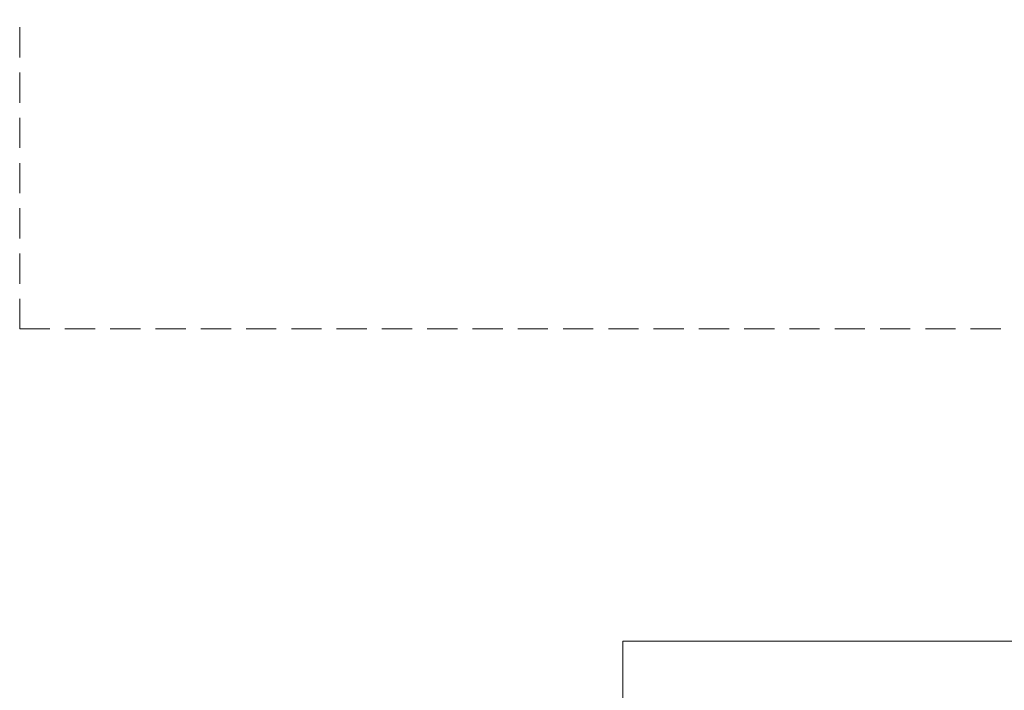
# Model space of a CAD drawing. Header units: millimetres. Extents: x 74583 to 75292, y 11361 to 11727.
# Tile 79 of 85: x 75231 to 75242, y 11705 to 11712. Entities that reach past the tile are written whole.
import ezdxf

# ---------------------------------------------------------------- set-up
doc = ezdxf.new("R2010")
doc.units = ezdxf.units.MM
doc.layers.add('C00-00-00', color=7, linetype='Continuous')

msp = doc.modelspace()

# ---------------------------------------------------------------- linework, layer by layer
at = {"layer": 'C00-00-00', "lineweight": 0}
for points in [[(75247.015, 11713.664), (75251.569, 11713.664), (75251.569, 11705.409), (75237.822, 11705.409), (75237.822, 11698.483), (75241.95, 11698.483)], [(75231.479, 11711.551), (75231.479, 11711.868)], [(75231.479, 11711.074), (75231.479, 11711.392)], [(75231.479, 11710.598), (75231.479, 11710.916)], [(75231.479, 11710.122), (75231.479, 11710.439)], [(75231.479, 11709.646), (75231.479, 11709.963)], [(75231.479, 11709.169), (75231.479, 11709.487)], [(75231.479, 11708.693), (75231.479, 11709.011)], [(75231.479, 11708.693), (75231.796, 11708.693)], [(75231.955, 11708.693), (75232.272, 11708.693)], [(75232.431, 11708.693), (75232.749, 11708.693)], [(75232.907, 11708.693), (75233.225, 11708.693)], [(75233.384, 11708.693), (75233.701, 11708.693)], [(75233.86, 11708.693), (75234.177, 11708.693)], [(75234.336, 11708.693), (75234.654, 11708.693)], [(75234.812, 11708.693), (75235.13, 11708.693)], [(75235.289, 11708.693), (75235.606, 11708.693)], [(75235.765, 11708.693), (75236.082, 11708.693)], [(75236.241, 11708.693), (75236.559, 11708.693)], [(75236.717, 11708.693), (75237.035, 11708.693)], [(75237.194, 11708.693), (75237.511, 11708.693)], [(75237.67, 11708.693), (75237.987, 11708.693)], [(75238.146, 11708.693), (75238.464, 11708.693)], [(75238.622, 11708.693), (75238.94, 11708.693)], [(75239.099, 11708.693), (75239.416, 11708.693)], [(75239.575, 11708.693), (75239.892, 11708.693)], [(75240.051, 11708.693), (75240.369, 11708.693)], [(75240.527, 11708.693), (75240.845, 11708.693)], [(75241.004, 11708.693), (75241.321, 11708.693)], [(75241.48, 11708.693), (75241.797, 11708.693)]]:
    msp.add_lwpolyline(points, dxfattribs=at)

doc.saveas('drawing.dxf')
